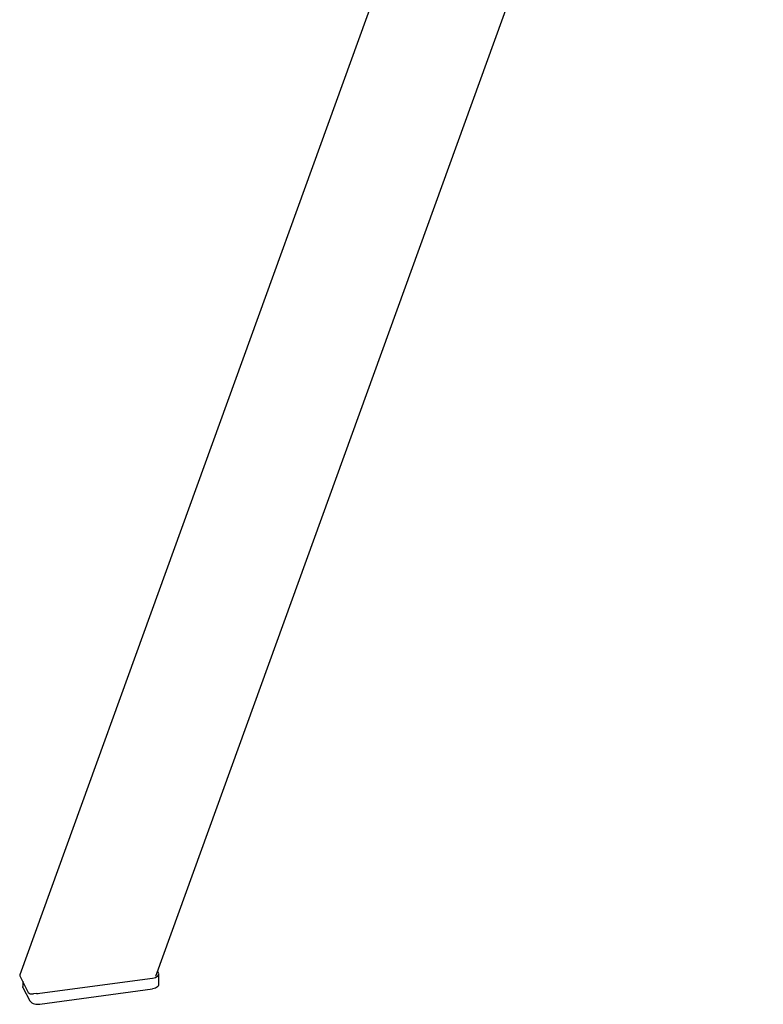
# Model space of a CAD drawing. Header units: millimetres. Extents: x 50 to 4150, y 50 to 2920.
# Tile 13 of 21: x 3157 to 3336, y 827 to 1064. Entities that reach past the tile are written whole.
import ezdxf

# ---------------------------------------------------------------- set-up
doc = ezdxf.new("R2010")
doc.units = ezdxf.units.MM
doc.header["$LTSCALE"] = 10

msp = doc.modelspace()

# ---------------------------------------------------------------- linework, layer by layer
for p, q in [((3315.968139, 1273.696889), (3156.916347, 834.493175)), ((3189.605497, 834.222004), (3335.798066, 1237.916415)), ((3156.930923, 834.278055), (3158.958121, 830.293417)), ((3190.274092, 834.975173), (3190.042877, 835.42978)), ((3190.3393, 832.142626), (3190.339369, 834.71414)), ((3157.606108, 832.950918), (3157.606076, 831.727483)), ((3161.760042, 830.064022), (3188.846168, 833.71774)), ((3157.671353, 831.466451), (3159.318451, 828.22798)), ((3160.954704, 830.030517), (3160.232475, 829.933078)), ((3161.759974, 827.492507), (3188.8461, 831.146226))]:
    msp.add_line(p, q)
at = {"flags": 128}
for points in [[(3188.846168, 833.71774), (3189.213876, 833.787802), (3189.547977, 833.893464), (3189.835632, 834.030666), (3190.065786, 834.194135), (3190.229595, 834.377591), (3190.320764, 834.573981), (3190.335788, 834.77576), (3190.274092, 834.975173)], [(3190.3393, 832.142626), (3190.320695, 832.002467), (3190.229527, 831.806076), (3190.065718, 831.622621), (3189.835564, 831.459151), (3189.547909, 831.321949), (3189.213808, 831.216287), (3188.8461, 831.146226)], [(3157.671353, 831.466451), (3157.609656, 831.665863), (3157.606076, 831.727483)]]:
    msp.add_lwpolyline(points, dxfattribs=at)
for centre, radius, start, end in [((3161.252707, 833.873364), 3.842978, 265.55246375, 277.58611035), ((3161.163559, 829.932863), 2.51218, 222.73799585, 283.73370331)]:
    msp.add_arc(centre, radius, start, end)
for centre, start_param, end_param in [((3157.951877, 834.415796), 2.9563468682, 3.3764480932), ((3159.979076, 830.431158), 3.3764480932, 4.94724442)]:
    msp.add_ellipse(centre, major_axis=(1.051894, 0.018055), ratio=0.4909800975, start_param=start_param, end_param=end_param)

doc.saveas('drawing.dxf')
